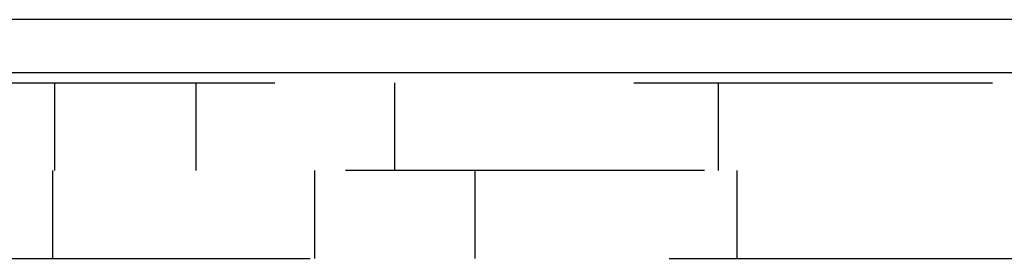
# Model space of a CAD drawing. Header units: inches. Extents: x 0 to 77.3, y 0 to 50.
# Tile 8 of 50: x 6.954 to 8.12, y 31.536 to 31.819. Entities that reach past the tile are written whole.
import ezdxf

# ---------------------------------------------------------------- set-up
doc = ezdxf.new("R2010")
doc.units = ezdxf.units.IN
doc.header["$LTSCALE"] = 4.25
doc.header["$MEASUREMENT"] = 0
doc.linetypes.add('HIDDEN', pattern=[0.2, 0.1, -0.1])
doc.layers.get('0').update_dxf_attribs({"linetype": 'CONTINUOUS'})
doc.layers.add('DEFAULT_2', color=8, linetype='HIDDEN')

msp = doc.modelspace()

# ---------------------------------------------------------------- linework, layer by layer
at = {"color": 3, "linetype": 'Continuous'}
for p, q in [((12.992787, 31.81936), (3.542787, 31.81936)), ((12.992787, 31.75636), (3.540787, 31.75636))]:
    msp.add_line(p, q, dxfattribs=at)
at = {"layer": 'DEFAULT_2', "color": 8, "linetype": 'HIDDEN'}
for p, q in [((5.980787, 31.74436), (10.314787, 31.74436)), ((6.995287, 31.64036), (6.995287, 31.74436)), ((7.162787, 31.64036), (7.162787, 31.74436)), ((7.39819, 31.64036), (7.39819, 31.74436)), ((7.780787, 31.74436), (7.780787, 31.64036)), ((10.314787, 31.64036), (5.980787, 31.64036)), ((6.992887, 31.64036), (6.992887, 31.53636)), ((7.302887, 31.64036), (7.302887, 31.53636)), ((7.492887, 31.64036), (7.492887, 31.53636)), ((7.802887, 31.64036), (7.802887, 31.53636)), ((6.022787, 31.53636), (10.272787, 31.53636))]:
    msp.add_line(p, q, dxfattribs=at)

doc.saveas('drawing.dxf')
